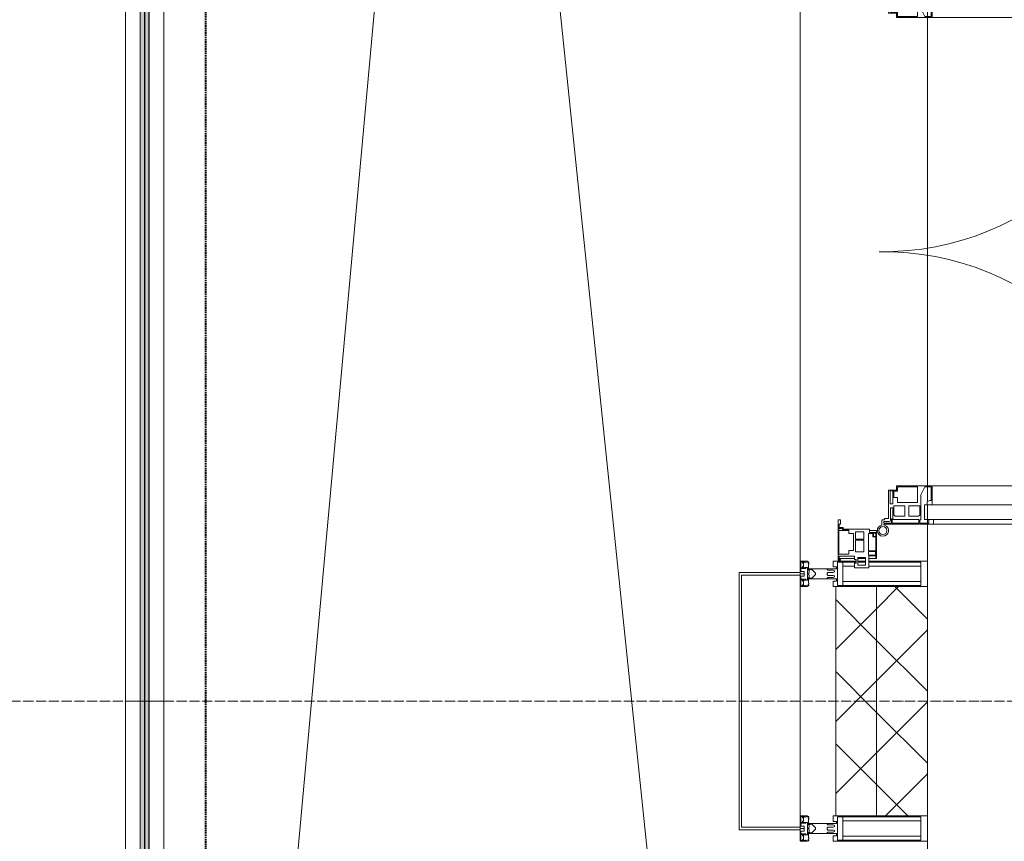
# Model space of a CAD drawing. Header units: millimetres. Extents: x 5617 to 101514, y 7718 to 215953.
# Tile 6 of 61: x 26915 to 28849, y 18525 to 20138. Entities that reach past the tile are written whole.
import ezdxf

# ---------------------------------------------------------------- set-up
doc = ezdxf.new("R2010")
doc.units = ezdxf.units.MM
for name, pattern in [('ADSK_Линия сетки', [25, 20, -2.5, 0, -2.5]), ('Штрих_3_1_5_', [4.5, 3, -1.5]), ('Штриховая_ш3 п1_5', [4.5, 3, -1.5])]:
    doc.linetypes.add(name, pattern=pattern)
doc.layers.add('_Разделитель помещений_', color=4, linetype='Штриховая_ш3 п1_5', lineweight=40, true_color=0x00ffff)
for name, color, linetype, lineweight in [('Балясины', 7, 'Continuous', 30), ('Двери', 7, 'Continuous', 18), ('Импосты витража', 7, 'Continuous', 18), ('Колонны', 7, 'Continuous', 18), ('Ограждение', 7, 'Continuous', 18), ('Оси', 7, 'Continuous', 9), ('Панели витража', 7, 'Continuous', 18), ('Перекрытия', 7, 'Continuous', 18), ('Поручни', 7, 'Continuous', 18), ('Стены разрез', 7, 'Continuous', 40), ('Стены штриховка', 7, 'Continuous', 40), ('Элементы узлов', 7, 'Continuous', 18)]:
    doc.layers.add(name, color=color, linetype=linetype, lineweight=lineweight)
pattern_1 = [(45, (0, 0), (-70.71068, 70.71068), []), (135, (0, 0), (-70.71068, -70.71068), [])]

# ---------------------------------------------------------------- blocks, each defined once
blk = doc.blocks.new('135_SLK_K4_AR_rvt-1-МКСС_К4_L20_68_100_')
at = {"layer": '_Разделитель помещений_', "color": 131, "linetype": 'Штрих_3_1_5_', "true_color": 0xaaffff}
blk.add_line((104932.5, 15682.5), (104932.5, 23882.5), dxfattribs=at)
blk = doc.blocks.new('A_SLK_PAN_Type1 - Прямой тип панели-6537316-МКСС_К4_L20_68_100_')
at = {"layer": 'Колонны', "lineweight": 5}
for p, q in [((-252.5, 120), (252.5, 120)), ((-252.5, 0), (-252.5, 120)), ((252.5, 120), (252.5, 0)), ((-247.5, 115), (-247.5, 0)), ((247.5, 115), (-247.5, 115)), ((247.5, 0), (247.5, 115)), ((-247.5, 0), (-252.5, 0)), ((252.5, 0), (247.5, 0))]:
    blk.add_line(p, q, dxfattribs=at)
blk = doc.blocks.new('Rectangular Mullion - R_StandardFrame_50Wx250H-5822554-МКСС_К4_L20_68_100_')
at = {"layer": 'Импосты витража', "color": 253, "lineweight": 5, "true_color": 0xaaaaaa}
for p, q in [((106100, 18525), (106100, 18547.5)), ((106350, 17310), (106350, 18550)), ((106350, 17310), (106155, 17310))]:
    blk.add_line(p, q, dxfattribs=at)
blk = doc.blocks.new('Rectangular Mullion - R_StandardFrame_50Wx250H-5814808-МКСС_К4_L20_68_100_')
at = {"layer": 'Импосты витража', "color": 253, "lineweight": 5, "true_color": 0xaaaaaa}
for p, q in [((106100, 21952.5), (106100, 22447.5)), ((106350, 22425), (106350, 22450)), ((106350, 21950), (106350, 21975))]:
    blk.add_line(p, q, dxfattribs=at)
blk = doc.blocks.new('Rectangular Mullion - 50Wx250H-V40-МКСС_К4_L20_68_100_')
at = {"layer": 'Элементы узлов', "color": 253, "lineweight": 5, "true_color": 0xaaaaaa}
for p, q in [((-25, 135.1), (-25, 250)), ((-25, 250), (0, 250)), ((-23, 237.3), (0, 237.3)), ((-23, 237.3), (-23, 135.1)), ((-14.9, 135.1), (-14.9, 237.3)), ((25, 250), (0, 250)), ((23, 237.3), (0, 237.3)), ((14.9, 84), (14.9, 237.3)), ((23, 237.3), (23, 73.6)), ((25, 65.2), (25, 250)), ((-25, 113.4), (-25, 128.4)), ((-23, 128.4), (-23, 113.4)), ((-25, 65.2), (-25, 110.1)), ((-23, 110.1), (-23, 73.6)), ((-14.9, 84), (-14.9, 106.6)), ((0, 84), (-23, 84)), ((0, 84), (23, 84)), ((-14, 65.2), (-25, 65.2)), ((-0.5, 73.6), (-23, 73.6)), ((-14, 71.3), (-14, 65.2)), ((-10, 71.3), (-14, 71.3)), ((-10, 53), (-10, 71.3)), ((-7, 65.2), (-5.9, 67.3)), ((-7, 65.2), (-7, 54.7)), ((-4.1, 67.3), (-5.9, 67.3)), ((-4.1, 67.3), (-2.9, 65.1)), ((-2.9, 65.1), (-2.9, 54.6)), ((0.5, 73.6), (23, 73.6)), ((4.1, 67.3), (2.9, 65.1)), ((2.9, 65.1), (2.9, 54.6)), ((4.1, 67.3), (5.9, 67.3)), ((7, 65.2), (5.9, 67.3)), ((7, 65.2), (7, 54.7)), ((10, 71.3), (14, 71.3)), ((10, 53), (10, 71.3)), ((14, 71.3), (14, 65.2)), ((14, 65.2), (25, 65.2)), ((-8.7, 53), (-10, 53)), ((-10, 53), (-10, 17)), ((-8.7, 53), (-7, 54.7)), ((-1.3, 53), (-2.9, 54.6)), ((0, 53), (-1.3, 53)), ((0, 53), (1.3, 53)), ((1.3, 53), (2.9, 54.6)), ((8.7, 53), (7, 54.7)), ((8.7, 53), (10, 53)), ((10, 53), (10, 17)), ((-8.5, 23), (-1.5, 30)), ((-8.5, 18.5), (-8.5, 23)), ((-1.5, 30), (0, 30)), ((1.5, 30), (0, 30)), ((8.5, 23), (1.5, 30)), ((8.5, 18.5), (8.5, 23)), ((-23.8, 14.6), (-25, 14.2)), ((-25, 0), (-25, 14.2)), ((-22.3, 17), (-23.8, 17)), ((-23.8, 17), (-23.8, 14.6)), ((-22.5, 10.6), (-23.8, 14.6)), ((-22.5, 10.6), (-23.7, 9.9)), ((-23.7, 1.3), (-23.7, 9.9)), ((-23.7, 1.3), (-11.8, 1.3)), ((-23.2, 10.2), (-22.5, 8)), ((-22.5, 8), (-22.5, 4.5)), ((-21.3, 4.5), (-22.5, 4.5)), ((-22.3, 17), (-22.3, 16)), ((-22.3, 16), (-21.3, 16)), ((-19, 17.6), (-21.3, 16)), ((-21.3, 4.5), (-21.3, 6.5)), ((-21.3, 6.5), (-14.2, 6.5)), ((-18.4, 16.6), (-19, 17.6)), ((-7.4, 16.6), (-18.4, 16.6)), ((-14.2, 6.5), (-14.2, 4.5)), ((-13.2, 4.5), (-14.2, 4.5)), ((-13.2, 4.5), (-12.2, 7.2)), ((-12.7, 7.6), (-11.3, 11.4)), ((-12.7, 7.6), (-11.8, 6.9)), ((-12.2, 9), (-12.2, 14.8)), ((-12.2, 14.8), (0, 14.8)), ((-11.8, 1.3), (-11.8, 6.9)), ((-10.5, 11.2), (-11.3, 11.4)), ((-10.5, 1.5), (-10.5, 11.2)), ((-4.8, 1.5), (-10.5, 1.5)), ((-10, 17), (-7.5, 17)), ((-7.5, 18.5), (-8.5, 18.5)), ((-7.5, 17), (-7.5, 18.5)), ((-7.4, 18), (-7.4, 16.6)), ((-2.6, 18), (-7.4, 18)), ((0, 8), (-4.8, 8)), ((-4.8, 1.5), (-4.8, 8)), ((-2.6, 18), (-2.6, 16.8)), ((-2.6, 16.8), (0, 16.8)), ((2.6, 16.8), (0, 16.8)), ((0, 14.8), (0, 16.8)), ((0, 14.8), (0, 16.8)), ((12.2, 14.8), (0, 14.8)), ((0, 0), (0, 8)), ((0, 8), (4.8, 8)), ((0, 0), (0, 8)), ((2.6, 18), (2.6, 16.8)), ((2.6, 18), (7.4, 18)), ((4.8, 1.5), (4.8, 8)), ((4.8, 1.5), (10.5, 1.5)), ((7.4, 18), (7.4, 16.6)), ((7.4, 16.6), (18.4, 16.6)), ((7.5, 18.5), (8.5, 18.5)), ((7.5, 17), (7.5, 18.5)), ((10, 17), (7.5, 17)), ((10.5, 11.2), (11.3, 11.4)), ((10.5, 1.5), (10.5, 11.2)), ((12.7, 7.6), (11.3, 11.4)), ((12.7, 7.6), (11.8, 6.9)), ((11.8, 1.3), (11.8, 6.9)), ((23.7, 1.3), (11.8, 1.3)), ((12.2, 9), (12.2, 14.8)), ((13.2, 4.5), (12.2, 7.2)), ((13.2, 4.5), (14.2, 4.5)), ((21.3, 6.5), (14.2, 6.5)), ((14.2, 6.5), (14.2, 4.5)), ((18.4, 16.6), (19, 17.6)), ((19, 17.6), (21.3, 16)), ((22.3, 16), (21.3, 16)), ((21.3, 4.5), (21.3, 6.5)), ((21.3, 4.5), (22.5, 4.5)), ((22.3, 17), (22.3, 16)), ((22.3, 17), (23.8, 17)), ((22.5, 10.6), (23.8, 14.6)), ((22.5, 10.6), (23.7, 9.9)), ((23.2, 10.2), (22.5, 8)), ((22.5, 8), (22.5, 4.5)), ((23.7, 1.3), (23.7, 9.9)), ((23.8, 17), (23.8, 14.6)), ((23.8, 14.6), (25, 14.2)), ((25, 0), (25, 14.2)), ((-25, 0), (0, 0)), ((25, 0), (0, 0))]:
    blk.add_line(p, q, dxfattribs=at)
for centre, start, end in [((-0.5, 73.1), 360, 90), ((0.5, 73.1), 90, 180)]:
    blk.add_arc(centre, 0.5, start, end, dxfattribs=at)
blk = doc.blocks.new('Rectangular Mullion - 50Wx250H-2623690-МКСС_К4_L20_68_100_')
at = {"layer": 'Элементы узлов', "color": 253, "lineweight": 5, "true_color": 0xaaaaaa}
for p, q in [((-25, 65.2), (-25, 250)), ((-25, 250), (0, 250)), ((-23, 237.3), (0, 237.3)), ((-23, 237.3), (-23, 73.6)), ((-14.9, 84), (-14.9, 237.3)), ((25, 250), (0, 250)), ((23, 237.3), (0, 237.3)), ((14.9, 84), (14.9, 237.3)), ((23, 237.3), (23, 73.6)), ((25, 65.2), (25, 250)), ((0, 84), (-23, 84)), ((0, 84), (23, 84)), ((-14, 65.2), (-25, 65.2)), ((-0.5, 73.6), (-23, 73.6)), ((-14, 71.3), (-14, 65.2)), ((-10, 71.3), (-14, 71.3)), ((-10, 53), (-10, 71.3)), ((-7, 65.2), (-5.9, 67.3)), ((-7, 65.2), (-7, 54.7)), ((-4.1, 67.3), (-5.9, 67.3)), ((-4.1, 67.3), (-2.9, 65.1)), ((-2.9, 65.1), (-2.9, 54.6)), ((0.5, 73.6), (23, 73.6)), ((4.1, 67.3), (2.9, 65.1)), ((2.9, 65.1), (2.9, 54.6)), ((4.1, 67.3), (5.9, 67.3)), ((7, 65.2), (5.9, 67.3)), ((7, 65.2), (7, 54.7)), ((10, 71.3), (14, 71.3)), ((10, 53), (10, 71.3)), ((14, 71.3), (14, 65.2)), ((14, 65.2), (25, 65.2)), ((-8.7, 53), (-10, 53)), ((-10, 53), (-10, 17)), ((-8.7, 53), (-7, 54.7)), ((-1.3, 53), (-2.9, 54.6)), ((0, 53), (-1.3, 53)), ((0, 53), (1.3, 53)), ((1.3, 53), (2.9, 54.6)), ((8.7, 53), (7, 54.7)), ((8.7, 53), (10, 53)), ((10, 53), (10, 17)), ((-8.5, 23), (-1.5, 30)), ((-8.5, 18.5), (-8.5, 23)), ((-1.5, 30), (0, 30)), ((1.5, 30), (0, 30)), ((8.5, 23), (1.5, 30)), ((8.5, 18.5), (8.5, 23)), ((-23.8, 14.6), (-25, 14.2)), ((-25, 0), (-25, 14.2)), ((-22.3, 17), (-23.8, 17)), ((-23.8, 17), (-23.8, 14.6)), ((-22.5, 10.6), (-23.8, 14.6)), ((-22.5, 10.6), (-23.7, 9.9)), ((-23.7, 1.3), (-23.7, 9.9)), ((-23.7, 1.3), (-11.8, 1.3)), ((-23.2, 10.2), (-22.5, 8)), ((-22.5, 8), (-22.5, 4.5)), ((-21.3, 4.5), (-22.5, 4.5)), ((-22.3, 17), (-22.3, 16)), ((-22.3, 16), (-21.3, 16)), ((-19, 17.6), (-21.3, 16)), ((-21.3, 4.5), (-21.3, 6.5)), ((-21.3, 6.5), (-14.2, 6.5)), ((-18.4, 16.6), (-19, 17.6)), ((-7.4, 16.6), (-18.4, 16.6)), ((-14.2, 6.5), (-14.2, 4.5)), ((-13.2, 4.5), (-14.2, 4.5)), ((-13.2, 4.5), (-12.2, 7.2)), ((-12.7, 7.6), (-11.3, 11.4)), ((-12.7, 7.6), (-11.8, 6.9)), ((-12.2, 9), (-12.2, 14.8)), ((-12.2, 14.8), (0, 14.8)), ((-11.8, 1.3), (-11.8, 6.9)), ((-10.5, 11.2), (-11.3, 11.4)), ((-10.5, 1.5), (-10.5, 11.2)), ((-4.8, 1.5), (-10.5, 1.5)), ((-10, 17), (-7.5, 17)), ((-7.5, 18.5), (-8.5, 18.5)), ((-7.5, 17), (-7.5, 18.5)), ((-7.4, 18), (-7.4, 16.6)), ((-2.6, 18), (-7.4, 18)), ((0, 8), (-4.8, 8)), ((-4.8, 1.5), (-4.8, 8)), ((-2.6, 18), (-2.6, 16.8)), ((-2.6, 16.8), (0, 16.8)), ((2.6, 16.8), (0, 16.8)), ((0, 14.8), (0, 16.8)), ((0, 14.8), (0, 16.8)), ((12.2, 14.8), (0, 14.8)), ((0, 0), (0, 8)), ((0, 8), (4.8, 8)), ((0, 0), (0, 8)), ((2.6, 18), (2.6, 16.8)), ((2.6, 18), (7.4, 18)), ((4.8, 1.5), (4.8, 8)), ((4.8, 1.5), (10.5, 1.5)), ((7.4, 18), (7.4, 16.6)), ((7.4, 16.6), (18.4, 16.6)), ((7.5, 18.5), (8.5, 18.5)), ((7.5, 17), (7.5, 18.5)), ((10, 17), (7.5, 17)), ((10.5, 11.2), (11.3, 11.4)), ((10.5, 1.5), (10.5, 11.2)), ((12.7, 7.6), (11.3, 11.4)), ((12.7, 7.6), (11.8, 6.9)), ((11.8, 1.3), (11.8, 6.9)), ((23.7, 1.3), (11.8, 1.3)), ((12.2, 9), (12.2, 14.8)), ((13.2, 4.5), (12.2, 7.2)), ((13.2, 4.5), (14.2, 4.5)), ((21.3, 6.5), (14.2, 6.5)), ((14.2, 6.5), (14.2, 4.5)), ((18.4, 16.6), (19, 17.6)), ((19, 17.6), (21.3, 16)), ((22.3, 16), (21.3, 16)), ((21.3, 4.5), (21.3, 6.5)), ((21.3, 4.5), (22.5, 4.5)), ((22.3, 17), (22.3, 16)), ((22.3, 17), (23.8, 17)), ((22.5, 10.6), (23.8, 14.6)), ((22.5, 10.6), (23.7, 9.9)), ((23.2, 10.2), (22.5, 8)), ((22.5, 8), (22.5, 4.5)), ((23.7, 1.3), (23.7, 9.9)), ((23.8, 17), (23.8, 14.6)), ((23.8, 14.6), (25, 14.2)), ((25, 0), (25, 14.2)), ((-25, 0), (0, 0)), ((25, 0), (0, 0))]:
    blk.add_line(p, q, dxfattribs=at)
for centre, start, end in [((-0.5, 73.1), 360, 90), ((0.5, 73.1), 90, 180)]:
    blk.add_arc(centre, 0.5, start, end, dxfattribs=at)
blk = doc.blocks.new('A_PAN_ALU_Door_Double - EXT_1_Double_EQ п-6_1-7495971-МКСС_К4_L20_68_100_')
at = {"layer": 'Двери', "color": 253, "lineweight": 5, "true_color": 0xaaaaaa}
for p, q in [((-535, 610.6), (-535, 710.1)), ((-535, 710.1), (-529.9, 710.1)), ((-535, 610.6), (-535, 710.1)), ((-535, 710.1), (-529.9, 710.1)), ((-532.9, 701.5), (-532.9, 693.6)), ((-531, 701.5), (-532.9, 701.5)), ((-532.9, 701.5), (-532.9, 693.6)), ((-531, 701.5), (-532.9, 701.5)), ((-531, 700.2), (-531, 701.5)), ((-531, 700.2), (-531, 701.5)), ((-529.9, 700.2), (-531, 700.2)), ((-529.9, 700.2), (-531, 700.2)), ((-529.9, 710.1), (-529.9, 700.2)), ((-529.9, 710.1), (-529.9, 700.2)), ((535, 710.1), (529.9, 710.1)), ((529.9, 710.1), (529.9, 700.2)), ((535, 710.1), (529.9, 710.1)), ((529.9, 710.1), (529.9, 700.2)), ((529.9, 700.2), (531, 700.2)), ((529.9, 700.2), (531, 700.2)), ((531, 700.2), (531, 701.5)), ((531, 701.5), (532.9, 701.5)), ((531, 700.2), (531, 701.5)), ((531, 701.5), (532.9, 701.5)), ((532.9, 701.5), (532.9, 693.6)), ((532.9, 701.5), (532.9, 693.6)), ((535, 610.6), (535, 710.1)), ((535, 610.6), (535, 710.1)), ((-532.9, 693.6), (-524.2, 693.6)), ((-532.9, 693.6), (-524.2, 693.6)), ((-532.9, 691.9), (-532.9, 639.4)), ((-525.9, 691.9), (-532.9, 691.9)), ((-532.9, 691.9), (-532.9, 639.4)), ((-525.9, 691.9), (-532.9, 691.9)), ((-525.9, 639.4), (-525.9, 691.9)), ((-525.9, 639.4), (-525.9, 691.9)), ((-524.2, 693.6), (-524.2, 690.6)), ((-524.2, 693.6), (-524.2, 690.6)), ((-524.2, 690.6), (-494.8, 690.6)), ((-524.2, 690.6), (-494.8, 690.6)), ((-517.3, 688.8), (-518.9, 686.1)), ((-517.3, 688.8), (-518.9, 686.1)), ((-518.9, 686.1), (-518.9, 667.1)), ((-518.9, 686.1), (-518.9, 667.1)), ((-499, 688.8), (-517.3, 688.8)), ((-499, 688.8), (-517.3, 688.8)), ((-499, 667.1), (-499, 688.8)), ((-499, 667.1), (-499, 688.8)), ((-494.8, 696.1), (-469.8, 696.1)), ((-494.8, 690.6), (-494.8, 696.1)), ((-494.8, 696.1), (-469.8, 696.1)), ((-494.8, 690.6), (-494.8, 696.1)), ((-482.5, 681.7), (-492.6, 681.7)), ((-482.5, 681.7), (-492.6, 681.7)), ((-492.6, 681.7), (-492.6, 642.2)), ((-492.6, 681.7), (-492.6, 642.2)), ((-482.4, 688.4), (-482.5, 681.7)), ((-482.4, 688.4), (-482.5, 681.7)), ((-470, 688.4), (-482.4, 688.4)), ((-470, 688.4), (-482.4, 688.4)), ((-470, 681.8), (-470, 688.4)), ((-470, 681.8), (-470, 688.4)), ((-461.9, 681.8), (-470, 681.8)), ((-461.9, 681.8), (-470, 681.8)), ((-469.8, 696.1), (-469.8, 693.1)), ((-469.8, 696.1), (-469.8, 693.1)), ((-469.8, 693.1), (-468.4, 693.1)), ((-469.8, 693.1), (-468.4, 693.1)), ((-468.4, 693.1), (-468.4, 683.5)), ((-468.4, 693.1), (-468.4, 683.5)), ((-468.4, 683.5), (-459.5, 683.5)), ((-468.4, 683.5), (-459.5, 683.5)), ((-461.9, 642.2), (-461.9, 681.8)), ((-461.9, 642.2), (-461.9, 681.8)), ((-459.5, 683.5), (-459.5, 613.6)), ((-459.5, 683.5), (-459.5, 613.6)), ((468.4, 683.5), (459.5, 683.5)), ((459.5, 683.5), (459.5, 613.6)), ((468.4, 683.5), (459.5, 683.5)), ((459.5, 683.5), (459.5, 613.6)), ((461.8, 642.2), (461.8, 681.8)), ((461.8, 681.8), (470, 681.8)), ((461.8, 642.2), (461.8, 681.8)), ((461.8, 681.8), (470, 681.8)), ((469.8, 693.1), (468.4, 693.1)), ((468.4, 693.1), (468.4, 683.5)), ((469.8, 693.1), (468.4, 693.1)), ((468.4, 693.1), (468.4, 683.5)), ((494.8, 696.1), (469.8, 696.1)), ((469.8, 696.1), (469.8, 693.1)), ((494.8, 696.1), (469.8, 696.1)), ((469.8, 696.1), (469.8, 693.1)), ((470, 681.8), (470, 688.4)), ((470, 688.4), (482.4, 688.4)), ((470, 681.8), (470, 688.4)), ((470, 688.4), (482.4, 688.4)), ((482.4, 688.4), (482.5, 681.7)), ((482.4, 688.4), (482.5, 681.7)), ((482.5, 681.7), (492.6, 681.7)), ((482.5, 681.7), (492.6, 681.7)), ((492.6, 681.7), (492.6, 642.2)), ((492.6, 681.7), (492.6, 642.2)), ((494.8, 690.6), (494.8, 696.1)), ((494.8, 690.6), (494.8, 696.1)), ((524.2, 690.6), (494.8, 690.6)), ((524.2, 690.6), (494.8, 690.6)), ((499, 667.1), (499, 688.8)), ((499, 688.8), (517.3, 688.8)), ((499, 667.1), (499, 688.8)), ((499, 688.8), (517.3, 688.8)), ((517.3, 688.8), (518.9, 686.1)), ((517.3, 688.8), (518.9, 686.1)), ((518.9, 686.1), (518.9, 667.1)), ((518.9, 686.1), (518.9, 667.1)), ((532.9, 693.6), (524.2, 693.6)), ((524.2, 693.6), (524.2, 690.6)), ((532.9, 693.6), (524.2, 693.6)), ((524.2, 693.6), (524.2, 690.6)), ((525.9, 639.4), (525.9, 691.9)), ((525.9, 691.9), (532.9, 691.9)), ((525.9, 639.4), (525.9, 691.9)), ((525.9, 691.9), (532.9, 691.9)), ((532.9, 691.9), (532.9, 639.4)), ((532.9, 691.9), (532.9, 639.4)), ((-518.9, 667.1), (-499, 667.1)), ((-518.9, 667.1), (-499, 667.1)), ((-518.9, 659.2), (-518.9, 640.2)), ((-499, 659.2), (-518.9, 659.2)), ((-518.9, 659.2), (-518.9, 640.2)), ((-499, 659.2), (-518.9, 659.2)), ((-499, 637.5), (-499, 659.2)), ((-499, 637.5), (-499, 659.2)), ((518.9, 667.1), (499, 667.1)), ((518.9, 667.1), (499, 667.1)), ((499, 659.2), (518.9, 659.2)), ((499, 637.5), (499, 659.2)), ((499, 659.2), (518.9, 659.2)), ((499, 637.5), (499, 659.2)), ((518.9, 659.2), (518.9, 640.2)), ((518.9, 659.2), (518.9, 640.2)), ((-532.9, 639.4), (-525.9, 639.4)), ((-532.9, 639.4), (-525.9, 639.4)), ((-518.9, 640.2), (-517.3, 637.5)), ((-518.9, 640.2), (-517.3, 637.5)), ((-492.6, 642.2), (-461.9, 642.2)), ((-492.6, 642.2), (-461.9, 642.2)), ((492.6, 642.2), (461.8, 642.2)), ((492.6, 642.2), (461.8, 642.2)), ((518.9, 640.2), (517.3, 637.5)), ((518.9, 640.2), (517.3, 637.5)), ((532.9, 639.4), (525.9, 639.4)), ((532.9, 639.4), (525.9, 639.4)), ((-535, 244.2), (-535, 628.6)), ((-532.9, 637.7), (-532.9, 619.7)), ((-526.6, 637.7), (-532.9, 637.7)), ((-532.9, 637.7), (-532.9, 619.7)), ((-526.6, 637.7), (-532.9, 637.7)), ((-532.9, 619.7), (-525.9, 619.7)), ((-532.9, 619.7), (-525.9, 619.7)), ((-526.6, 635.7), (-526.6, 637.7)), ((-526.6, 635.7), (-526.6, 637.7)), ((-477.6, 635.7), (-526.6, 635.7)), ((-477.6, 635.7), (-526.6, 635.7)), ((-525.9, 628.6), (-497.2, 628.6)), ((-525.9, 244.2), (-525.9, 628.6)), ((-525.9, 619.7), (-525.9, 610.6)), ((-525.9, 619.7), (-525.9, 610.6)), ((-517.3, 637.5), (-499, 637.5)), ((-517.3, 637.5), (-499, 637.5)), ((-497.2, 628.6), (-497.2, 244.2)), ((-497.2, 623.2), (-490.6, 623.2)), ((-497.2, 613.6), (-497.2, 623.2)), ((-497.2, 623.2), (-490.6, 623.2)), ((-497.2, 613.6), (-497.2, 623.2)), ((-490.6, 623.2), (-488.3, 617.1)), ((-490.6, 623.2), (-488.3, 617.1)), ((-461.8, 628.1), (-477.6, 635.7)), ((-461.8, 628.1), (-477.6, 635.7)), ((-461.8, 615.1), (-461.8, 628.1)), ((-461.8, 615.1), (-461.8, 628.1)), ((461.8, 628.1), (477.6, 635.7)), ((461.8, 628.1), (477.6, 635.7)), ((461.8, 615.1), (461.8, 628.1)), ((461.8, 615.1), (461.8, 628.1)), ((477.6, 635.7), (526.6, 635.7)), ((477.6, 635.7), (526.6, 635.7)), ((490.6, 623.2), (488.3, 617.1)), ((490.6, 623.2), (488.3, 617.1)), ((497.2, 623.2), (490.6, 623.2)), ((497.2, 623.2), (490.6, 623.2)), ((497.2, 628.6), (497.2, 244.2)), ((525.9, 628.6), (497.2, 628.6)), ((497.2, 613.6), (497.2, 623.2)), ((497.2, 613.6), (497.2, 623.2)), ((517.3, 637.5), (499, 637.5)), ((517.3, 637.5), (499, 637.5)), ((525.9, 244.2), (525.9, 628.6)), ((532.9, 619.7), (525.9, 619.7)), ((525.9, 619.7), (525.9, 610.6)), ((532.9, 619.7), (525.9, 619.7)), ((525.9, 619.7), (525.9, 610.6)), ((526.6, 635.7), (526.6, 637.7)), ((526.6, 637.7), (532.9, 637.7)), ((526.6, 635.7), (526.6, 637.7)), ((526.6, 637.7), (532.9, 637.7)), ((532.9, 637.7), (532.9, 619.7)), ((532.9, 637.7), (532.9, 619.7)), ((535, 244.2), (535, 628.6)), ((-525.9, 610.6), (-535, 610.6)), ((-525.9, 610.6), (-535, 610.6)), ((-459.5, 613.6), (-497.2, 613.6)), ((-459.5, 613.6), (-497.2, 613.6)), ((-488.3, 617.1), (-488.3, 615.1)), ((-488.3, 617.1), (-488.3, 615.1)), ((-488.3, 615.1), (-461.8, 615.1)), ((-488.3, 615.1), (-461.8, 615.1)), ((-459.5, 613.6), (-459.5, 259.2)), ((459.5, 613.6), (497.2, 613.6)), ((459.5, 613.6), (497.2, 613.6)), ((459.5, 613.6), (459.5, 259.2)), ((488.3, 615.1), (461.8, 615.1)), ((488.3, 615.1), (461.8, 615.1)), ((488.3, 617.1), (488.3, 615.1)), ((488.3, 617.1), (488.3, 615.1)), ((525.9, 610.6), (535, 610.6)), ((525.9, 610.6), (535, 610.6)), ((-535, 262.2), (-525.9, 262.2)), ((-535, 164.2), (-535, 262.2)), ((-532.9, 253.1), (-532.9, 235.1)), ((-525.9, 253.1), (-532.9, 253.1)), ((-525.9, 262.2), (-525.9, 253.1)), ((-497.2, 259.2), (-459.5, 259.2)), ((-497.2, 249.6), (-497.2, 259.2)), ((-488.3, 255.7), (-490.6, 249.6)), ((-488.3, 257.7), (-488.3, 255.7)), ((-461.8, 257.7), (-488.3, 257.7)), ((-461.8, 244.7), (-461.8, 257.7)), ((-459.5, 259.2), (-459.5, 189.3)), ((497.2, 259.2), (459.5, 259.2)), ((459.5, 259.2), (459.5, 189.3)), ((461.8, 244.7), (461.8, 257.7)), ((461.8, 257.7), (488.3, 257.7)), ((488.3, 257.7), (488.3, 255.7)), ((488.3, 255.7), (490.6, 249.6)), ((497.2, 249.6), (497.2, 259.2)), ((535, 262.2), (525.9, 262.2)), ((525.9, 262.2), (525.9, 253.1)), ((525.9, 253.1), (532.9, 253.1)), ((532.9, 253.1), (532.9, 235.1)), ((535, 164.2), (535, 262.2)), ((-532.9, 235.1), (-526.6, 235.1)), ((-532.9, 233.4), (-532.9, 180.9)), ((-525.9, 233.4), (-532.9, 233.4)), ((-526.6, 237), (-477.6, 237)), ((-526.6, 235.1), (-526.6, 237)), ((-525.9, 244.2), (-497.2, 244.2)), ((-525.9, 180.9), (-525.9, 233.4)), ((-517.3, 235.3), (-518.9, 232.6)), ((-518.9, 232.6), (-518.9, 213.6)), ((-499, 235.3), (-517.3, 235.3)), ((-499, 213.6), (-499, 235.3)), ((-490.6, 249.6), (-497.2, 249.6)), ((-477.6, 237), (-461.8, 244.7)), ((477.6, 237), (461.8, 244.7)), ((526.6, 237), (477.6, 237)), ((490.6, 249.6), (497.2, 249.6)), ((525.9, 244.2), (497.2, 244.2)), ((499, 213.6), (499, 235.3)), ((499, 235.3), (517.3, 235.3)), ((517.3, 235.3), (518.9, 232.6)), ((518.9, 232.6), (518.9, 213.6)), ((525.9, 233.4), (532.9, 233.4)), ((525.9, 180.9), (525.9, 233.4)), ((526.6, 235.1), (526.6, 237)), ((532.9, 235.1), (526.6, 235.1)), ((532.9, 233.4), (532.9, 180.9)), ((-518.9, 213.6), (-499, 213.6)), ((-492.6, 230.6), (-492.6, 191)), ((-461.9, 230.6), (-492.6, 230.6)), ((-461.9, 191), (-461.9, 230.6)), ((461.8, 191), (461.8, 230.6)), ((461.8, 230.6), (492.6, 230.6)), ((492.6, 230.6), (492.6, 191)), ((518.9, 213.6), (499, 213.6)), ((-518.9, 205.7), (-518.9, 186.7)), ((-499, 205.7), (-518.9, 205.7)), ((-499, 184), (-499, 205.7)), ((499, 205.7), (518.9, 205.7)), ((499, 184), (499, 205.7)), ((518.9, 205.7), (518.9, 186.7)), ((-532.9, 180.9), (-525.9, 180.9)), ((-532.9, 179.2), (-532.9, 164.2)), ((-524.2, 179.2), (-532.9, 179.2)), ((-529.9, 164.2), (-529.9, 174.5)), ((-526.8, 177.5), (-502.6, 177.5)), ((-524.2, 182.2), (-524.2, 179.2)), ((-502.6, 182.2), (-524.2, 182.2)), ((-518.9, 186.7), (-517.3, 184)), ((-517.3, 184), (-499, 184)), ((-502.6, 177.5), (-502.6, 182.2)), ((-494.8, 182.2), (-494.8, 176.7)), ((-469.8, 182.2), (-494.8, 182.2)), ((-494.8, 176.7), (-469.8, 176.7)), ((-492.6, 191), (-482.5, 191)), ((-482.5, 191), (-482.4, 184.4)), ((-482.4, 184.4), (-470, 184.4)), ((-470, 191), (-461.9, 191)), ((-470, 184.4), (-470, 191)), ((-469.8, 176.7), (-469.8, 182.2)), ((-468.4, 189.3), (-468.4, 173.3)), ((-459.5, 189.3), (-468.4, 189.3)), ((459.5, 189.3), (468.4, 189.3)), ((470, 191), (461.8, 191)), ((468.4, 189.3), (468.4, 173.3)), ((469.8, 182.2), (494.8, 182.2)), ((469.8, 176.7), (469.8, 182.2)), ((494.8, 176.7), (469.8, 176.7)), ((470, 184.4), (470, 191)), ((482.4, 184.4), (470, 184.4)), ((482.5, 191), (482.4, 184.4)), ((492.6, 191), (482.5, 191)), ((494.8, 182.2), (494.8, 176.7)), ((517.3, 184), (499, 184)), ((502.6, 177.5), (502.6, 182.2)), ((502.6, 182.2), (524.2, 182.2)), ((526.8, 177.5), (502.6, 177.5)), ((518.9, 186.7), (517.3, 184)), ((524.2, 182.2), (524.2, 179.2)), ((524.2, 179.2), (532.9, 179.2)), ((532.9, 180.9), (525.9, 180.9)), ((529.9, 164.2), (529.9, 174.5)), ((532.9, 179.2), (532.9, 164.2)), ((-526.4, 160.7), (-536.6, 160.7)), ((-532.9, 164.2), (-529.9, 164.2)), ((-526.4, 165.6), (-526.4, 160.7)), ((-523.7, 165.6), (-526.4, 165.6)), ((-523.7, 173.3), (-523.7, 165.6)), ((-468.4, 173.3), (-523.7, 173.3)), ((468.4, 173.3), (523.7, 173.3)), ((523.7, 173.3), (523.7, 165.6)), ((523.7, 165.6), (526.4, 165.6)), ((526.4, 165.6), (526.4, 160.7)), ((526.4, 160.7), (536.6, 160.7)), ((532.9, 164.2), (529.9, 164.2))]:
    blk.add_line(p, q, dxfattribs=at)
at = {"layer": 'Двери', "lineweight": 5}
for p, q in [((-534.9, 677.3), (-546.4, 677.3)), ((534.9, 677.3), (546.4, 677.3)), ((-548.9, 672.9), (-577.7, 671.9)), ((-548.9, 674.8), (-548.9, 647.2)), ((548.9, 674.8), (548.9, 647.2)), ((548.9, 672.9), (577.7, 671.9)), ((-575.8, 650), (-548.9, 649)), ((-546.4, 644.8), (-534.9, 644.8)), ((546.4, 644.8), (534.9, 644.8)), ((575.8, 650), (548.9, 649)), ((-611.4, 636.9), (-611.4, 562.8)), ((-591.4, 562.8), (-591.4, 635)), ((591.4, 562.8), (591.4, 635)), ((611.4, 636.9), (611.4, 562.8)), ((-556.4, 547.8), (-576.4, 547.8)), ((-556.4, 527.8), (-556.4, 547.8)), ((556.4, 527.8), (556.4, 547.8)), ((556.4, 547.8), (576.3, 547.8)), ((-576.4, 527.8), (-556.4, 527.8)), ((576.3, 527.8), (556.4, 527.8))]:
    blk.add_line(p, q, dxfattribs=at)
at = {"layer": 'Двери', "color": 254, "lineweight": 5, "true_color": 0xd4d4d4}
for centre, start, end in [((-547.5, 162.6), 359.2653, 89.0204), ((547.5, 162.6), 90.9796, 180.7347)]:
    blk.add_arc(centre, 547.5, start, end, dxfattribs=at)
at = {"layer": 'Двери', "lineweight": 5}
for centre, radius, start, end in [((-546.4, 674.8), 2.5, 90, 180), ((546.4, 674.8), 2.5, 360, 90), ((-576.4, 636.9), 35, 92.1945, 180), ((576.3, 636.9), 35, 360, 87.8055), ((-576.4, 635), 15, 87.8056, 180), ((-546.4, 647.2), 2.5, 180, 270), ((546.4, 647.2), 2.5, 270, 360), ((576.3, 635), 15, 0, 92.1944), ((-576.4, 562.8), 35, 180, 270), ((-576.4, 562.8), 15, 180, 270), ((576.3, 562.8), 35, 270, 360), ((576.3, 562.8), 15, 270, 360)]:
    blk.add_arc(centre, radius, start, end, dxfattribs=at)
at = {"layer": 'Двери', "color": 253, "lineweight": 5, "true_color": 0xaaaaaa}
for centre, radius, start, end in [((-526.8, 174.5), 3, 90, 180), ((526.8, 174.5), 3, 360, 90), ((-547.5, 162.7), 11, 16.047, 350.0284), ((-547.5, 162.6), 8, 90, 270), ((-547.5, 162.6), 8, 270, 90), ((-535, 166.3), 2.03, 196.0721, 270), ((535, 166.3), 2.03, 270, 343.9279), ((547.5, 162.7), 11, 189.9716, 163.953), ((547.5, 162.6), 8, 90, 270), ((547.5, 162.6), 8, 270, 90)]:
    blk.add_arc(centre, radius, start, end, dxfattribs=at)
at = {"layer": 'Панели витража', "color": 253, "lineweight": 5, "true_color": 0xaaaaaa}
for p, q in [((-551.5, 150), (-602.5, 150)), ((-602.5, 150), (-602.5, 148.5)), ((-602.5, 148.5), (-597.1, 148.5)), ((-602.5, 148.5), (-602.5, 135.1)), ((-597.1, 148.5), (-597.1, 135.1)), ((-595.5, 134.5), (-595.5, 148.2)), ((-595.5, 148.2), (-588.5, 148.2)), ((-588.5, 148.2), (-588.5, 134.5)), ((-587.1, 134.2), (-587.1, 148.4)), ((-587.1, 148.4), (-560.1, 148.4)), ((-560.1, 148.4), (-560.1, 142.8)), ((-560.1, 142.8), (-553.1, 142.8)), ((-558.8, 148.7), (-552.8, 148.7)), ((-558.8, 144.4), (-558.8, 148.7)), ((-552.8, 144.4), (-558.8, 144.4)), ((-553.1, 142.8), (-553.1, 134.2)), ((-552.8, 148.7), (-552.8, 144.4)), ((-551.5, 136.5), (-551.5, 150)), ((-547.5, 150), (-551.5, 150)), ((-544.5, 136.5), (-551.5, 136.5)), ((-547.5, 136.5), (-547.5, 150)), ((-544.5, 84.8), (-544.5, 136.5)), ((551.5, 136.5), (544.5, 136.5)), ((544.5, 136.5), (544.5, 84.8)), ((547.5, 150), (547.5, 136.5)), ((551.5, 150), (547.5, 150)), ((602.5, 150), (551.5, 150)), ((551.5, 150), (551.5, 136.5)), ((552.8, 144.4), (552.8, 148.7)), ((552.8, 148.7), (558.8, 148.7)), ((558.8, 144.4), (552.8, 144.4)), ((553.1, 134.2), (553.1, 142.8)), ((553.1, 142.8), (560.1, 142.8)), ((558.8, 148.7), (558.8, 144.4)), ((560.1, 142.8), (560.1, 148.4)), ((560.1, 148.4), (587.1, 148.4)), ((587.1, 148.4), (587.1, 134.2)), ((588.5, 148.2), (595.5, 148.2)), ((588.5, 134.5), (588.5, 148.2)), ((595.5, 148.2), (595.5, 134.5)), ((597.1, 135.1), (597.1, 148.5)), ((597.1, 148.5), (602.5, 148.5)), ((602.5, 148.5), (602.5, 150)), ((602.5, 135.1), (602.5, 148.5)), ((-597.1, 135.1), (-620.5, 135.1)), ((-620.5, 135.1), (-620.5, 106.6)), ((-615.4, 113.4), (-615.4, 128.4)), ((-615.4, 128.4), (-600.4, 128.4)), ((-602.5, 128.4), (-602.5, 113.4)), ((-600.4, 128.4), (-600.4, 113.4)), ((-588.5, 134.5), (-595.5, 134.5)), ((-589.1, 108.8), (-589.1, 125)), ((-589.1, 125), (-566.4, 125)), ((-553.1, 134.2), (-587.1, 134.2)), ((-566.4, 125), (-566.4, 108.8)), ((-564.2, 108.8), (-564.2, 125)), ((-564.2, 125), (-549.9, 125)), ((-549.9, 125), (-549.9, 108.8)), ((549.9, 125), (564.2, 125)), ((549.9, 108.8), (549.9, 125)), ((587.1, 134.2), (553.1, 134.2)), ((564.2, 125), (564.2, 108.8)), ((566.4, 125), (589.1, 125)), ((566.4, 108.8), (566.4, 125)), ((595.5, 134.5), (588.5, 134.5)), ((589.1, 125), (589.1, 108.8)), ((620.5, 135.1), (597.1, 135.1)), ((600.4, 128.4), (615.4, 128.4)), ((600.4, 113.4), (600.4, 128.4)), ((602.5, 113.4), (602.5, 128.4)), ((615.4, 128.4), (615.4, 113.4)), ((620.5, 106.6), (620.5, 135.1)), ((-620.5, 106.6), (-611.5, 106.6)), ((-600.4, 113.4), (-615.4, 113.4)), ((-611.5, 106.6), (-611.5, 110.1)), ((-611.5, 110.1), (-604.5, 110.1)), ((-604.5, 110.1), (-604.5, 106.6)), ((-604.5, 106.6), (-597.5, 106.6)), ((-602.5, 106.6), (-602.5, 76.7)), ((-597.5, 106.6), (-597.5, 76.7)), ((-566.4, 108.8), (-589.1, 108.8)), ((-586.5, 95.5), (-586.5, 105)), ((-586.5, 105), (-553.3, 105)), ((-549.9, 108.8), (-564.2, 108.8)), ((-553.3, 105), (-553.3, 95.5)), ((564.2, 108.8), (549.9, 108.8)), ((553.3, 95.5), (553.3, 105)), ((553.3, 105), (586.5, 105)), ((589.1, 108.8), (566.4, 108.8)), ((586.5, 105), (586.5, 95.5)), ((597.5, 76.7), (597.5, 106.6)), ((597.5, 106.6), (604.5, 106.6)), ((615.4, 113.4), (600.4, 113.4)), ((602.5, 76.7), (602.5, 106.6)), ((604.5, 106.6), (604.5, 110.1)), ((604.5, 110.1), (611.5, 110.1)), ((611.5, 110.1), (611.5, 106.6)), ((611.5, 106.6), (620.5, 106.6)), ((-604, 79.5), (-605.5, 79.5)), ((-605.5, 79.5), (-605.5, 74.5)), ((-604, 76.7), (-604, 79.5)), ((-593.7, 76.3), (-593.7, 95.5)), ((-593.7, 95.5), (-586.5, 95.5)), ((-553.3, 95.5), (-547, 95.5)), ((-547.5, 76.2), (-547.5, 95.5)), ((-547, 95.5), (-547, 89)), ((-547, 89), (-546.2, 88.2)), ((-546.2, 88.2), (-546.2, 83.1)), ((-546.2, 83.1), (-543.2, 83.1)), ((-541.5, 84.8), (-544.5, 84.8)), ((-543.2, 83.1), (-543.2, 76.3)), ((-541.5, 76.5), (-541.5, 84.8)), ((-526.5, 79.5), (-535.1, 79.5)), ((-535.1, 79.5), (-535.1, 76.5)), ((-526.5, 74.5), (-526.5, 79.5)), ((535.1, 79.5), (526.5, 79.5)), ((526.5, 79.5), (526.5, 74.5)), ((535.1, 76.5), (535.1, 79.5)), ((544.5, 84.8), (541.5, 84.8)), ((541.5, 84.8), (541.5, 76.5)), ((543.2, 76.3), (543.2, 83.1)), ((543.2, 83.1), (546.2, 83.1)), ((546.2, 88.2), (547, 89)), ((546.2, 83.1), (546.2, 88.2)), ((547, 89), (547, 95.5)), ((547, 95.5), (553.3, 95.5)), ((547.5, 95.5), (547.5, 76.2)), ((586.5, 95.5), (593.7, 95.5)), ((593.7, 95.5), (593.7, 76.3)), ((605.5, 79.5), (604, 79.5)), ((604, 79.5), (604, 76.7)), ((605.5, 74.5), (605.5, 79.5)), ((-605.5, 74.5), (-526.5, 74.5)), ((-597.5, 76.7), (-604, 76.7)), ((-543.2, 76.3), (-593.7, 76.3)), ((-535.1, 76.5), (-541.5, 76.5)), ((526.5, 74.5), (605.5, 74.5)), ((541.5, 76.5), (535.1, 76.5)), ((593.7, 76.3), (543.2, 76.3)), ((604, 76.7), (597.5, 76.7))]:
    blk.add_line(p, q, dxfattribs=at)
blk = doc.blocks.new('Ограждение - 18Lx18W-7431883-МКСС_К4_L20_68_100_')
at = {"layer": 'Балясины', "color": 253, "lineweight": 5, "true_color": 0xaaaaaa}
for p, q in [((9, 9), (-9, 9)), ((-9, 9), (-9, -9)), ((9, -9), (9, 9)), ((-9, -9), (9, -9))]:
    blk.add_line(p, q, dxfattribs=at)
blk = doc.blocks.new('Ограждение - Ограждение-6062405-МКСС_К4_L20_68_100_')
at = {"layer": 'Ограждение', "lineweight": 5}
h = blk.add_hatch(color=256, dxfattribs=at)
h.paths.add_polyline_path([(22054, 200), (22062, 200), (22062, 1791), (22054, 1791), (22054, 380.8)])
h.paths.add_polyline_path([(22054, 1809), (22062, 1809), (22062, 3400), (22054, 3400), (22054, 2772.7)])
h = blk.add_hatch(color=256, dxfattribs=at)
h.paths.add_polyline_path([(22063, 200), (22071, 200), (22071, 1791), (22063, 1791), (22063, 380.8)])
h.paths.add_polyline_path([(22063, 1809), (22071, 1809), (22071, 3400), (22063, 3400), (22063, 2772.7)])
at = {"layer": 'Поручни', "color": 253, "lineweight": 5, "true_color": 0xaaaaaa}
for p, q in [((22025, 200), (22025, 3400)), ((22025, 3400), (22053.5, 3400)), ((22053.5, 1809), (22053.5, 3400)), ((22062, 3400), (22054, 3400)), ((22054, 3400), (22054, 1809)), ((22062, 1809), (22062, 3400)), ((22062, 3400), (22063, 3400)), ((22071, 3400), (22063, 3400)), ((22063, 3400), (22063, 1809)), ((22071, 1809), (22071, 3400)), ((22071.5, 1809), (22071.5, 3400)), ((22071.5, 3400), (22100, 3400)), ((22100, 3400), (22100, 200)), ((22053.5, 200), (22053.5, 1791)), ((22054, 1791), (22054, 200)), ((22062, 200), (22062, 1791)), ((22063, 1791), (22063, 200)), ((22071, 200), (22071, 1791)), ((22071.5, 200), (22071.5, 1791)), ((22053.5, 200), (22025, 200)), ((22054, 200), (22062, 200)), ((22063, 200), (22071, 200)), ((22100, 200), (22071.5, 200))]:
    blk.add_line(p, q, dxfattribs=at)
at = {"rotation": 180}
blk.add_blockref('Ограждение - 18Lx18W-7431883-МКСС_К4_L20_68_100_', (22062.5, 1800), dxfattribs=at)
blk = doc.blocks.new('Ограждение - Ограждение-6062411-МКСС_К4_L20_68_100_')
at = {"layer": 'Ограждение', "lineweight": 5}
h = blk.add_hatch(color=256, dxfattribs=at)
h.paths.add_polyline_path([(22054, 3400), (22062, 3400), (22062, 5091), (22054, 5091), (22054, 3968.7)])
h.paths.add_polyline_path([(22054, 5109), (22062, 5109), (22062, 6800), (22054, 6800), (22054, 5164.6)])
h = blk.add_hatch(color=256, dxfattribs=at)
h.paths.add_polyline_path([(22063, 3400), (22071, 3400), (22071, 5091), (22063, 5091), (22063, 3968.7)])
h.paths.add_polyline_path([(22063, 5109), (22071, 5109), (22071, 6800), (22063, 6800), (22063, 5164.6)])
at = {"layer": 'Поручни', "color": 253, "lineweight": 5, "true_color": 0xaaaaaa}
for p, q in [((22025, 3400), (22025, 6800)), ((22025, 6800), (22053.5, 6800)), ((22053.5, 5109), (22053.5, 6800)), ((22062, 6800), (22054, 6800)), ((22054, 6800), (22054, 5109)), ((22062, 5109), (22062, 6800)), ((22062, 6800), (22063, 6800)), ((22071, 6800), (22063, 6800)), ((22063, 6800), (22063, 5109)), ((22071, 5109), (22071, 6800)), ((22071.5, 5109), (22071.5, 6800)), ((22071.5, 6800), (22100, 6800)), ((22100, 6800), (22100, 3400)), ((22053.5, 3400), (22053.5, 5091)), ((22054, 5091), (22054, 3400)), ((22062, 3400), (22062, 5091)), ((22063, 5091), (22063, 3400)), ((22071, 3400), (22071, 5091)), ((22071.5, 3400), (22071.5, 5091)), ((22053.5, 3400), (22025, 3400)), ((22054, 3400), (22062, 3400)), ((22063, 3400), (22062, 3400)), ((22063, 3400), (22071, 3400)), ((22100, 3400), (22071.5, 3400))]:
    blk.add_line(p, q, dxfattribs=at)
at = {"rotation": 180}
blk.add_blockref('Ограждение - 18Lx18W-7431883-МКСС_К4_L20_68_100_', (22062.5, 5100), dxfattribs=at)
blk = doc.blocks.new('Rectangular Mullion - R_StandardFrame_50Wx250H-V64-МКСС_К4_L20_68_100_')
at = {"layer": 'Импосты витража', "color": 253, "lineweight": 5, "true_color": 0xaaaaaa}
for p, q in [((106100, 19052.5), (106100, 20315)), ((106350, 20217.5), (106350, 20315)), ((106350, 20179.7), (106350, 20215.4)), ((106350, 20144.3), (106350, 20172.9)), ((106350, 19223), (106350, 20142)), ((106350, 19192.1), (106350, 19220.7)), ((106350, 19149.6), (106350, 19185.3)), ((106350, 19050), (106350, 19147.5))]:
    blk.add_line(p, q, dxfattribs=at)
blk = doc.blocks.new('135_SLK_K4_AR_FCD_rvt-1-МКСС_К4_L20_68_100_')
at = {"layer": 'Стены разрез', "lineweight": 5, "true_color": 0xaaaaaa}
h = blk.add_hatch(dxfattribs=at)
h.set_pattern_fill('FP_4', color=253, style=0, pattern_type=2)
h.set_pattern_definition(pattern_1)
h.paths.add_polyline_path([(106250, 18575), (106250, 19025), (106170, 19025), (106170, 18575)])
h = blk.add_hatch(dxfattribs=at)
h.set_pattern_fill('FP_4', color=253, style=0, pattern_type=2)
h.set_pattern_definition(pattern_1)
h.paths.add_polyline_path([(106350, 18575), (106350, 19025), (106250, 19025), (106250, 18575)])
at = {"layer": 'Перекрытия', "color": 253, "lineweight": 5, "true_color": 0xaaaaaa}
for p, q in [((105425.3, 21938.2), (104850, 15600)), ((106100, 15600), (105444.1, 21941.3))]:
    blk.add_line(p, q, dxfattribs=at)
at = {"layer": 'Стены разрез', "color": 253, "lineweight": 9, "true_color": 0xaaaaaa}
for p, q in [((106170, 19025), (106170, 18575)), ((106350, 19025), (106170, 19025)), ((106350, 18575), (106350, 19025)), ((106170, 18575), (106350, 18575))]:
    blk.add_line(p, q, dxfattribs=at)
at = {"layer": 'Стены штриховка', "color": 253, "lineweight": 9, "true_color": 0xaaaaaa}
blk.add_line((106250, 18575), (106250, 19025), dxfattribs=at)
at = {"layer": 'Импосты витража', "color": 253, "lineweight": 5, "true_color": 0xaaaaaa}
for name, p in [('Rectangular Mullion - R_StandardFrame_50Wx250H-V64-МКСС_К4_L20_68_100_', (0, 0)), ('Rectangular Mullion - R_StandardFrame_50Wx250H-5814808-МКСС_К4_L20_68_100_', (0, -3400)), ('Rectangular Mullion - R_StandardFrame_50Wx250H-5822554-МКСС_К4_L20_68_100_', (0, 0))]:
    blk.add_blockref(name, p, dxfattribs=at)
at = {"layer": 'Импосты витража', "color": 253, "lineweight": 5, "true_color": 0xaaaaaa, "rotation": 270}
for name, p in [('Rectangular Mullion - 50Wx250H-V40-МКСС_К4_L20_68_100_', (106100, 19050)), ('Rectangular Mullion - 50Wx250H-2623690-МКСС_К4_L20_68_100_', (106100, 18550))]:
    blk.add_blockref(name, p, dxfattribs=at)
at = {"layer": 'Колонны', "color": 253, "lineweight": 5, "true_color": 0xaaaaaa, "rotation": 89.99999999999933}
blk.add_blockref('A_SLK_PAN_Type1 - Прямой тип панели-6537316-МКСС_К4_L20_68_100_', (106100, 18800), dxfattribs=at)
at = {"layer": 'Ограждение', "color": 253, "lineweight": 5, "true_color": 0xaaaaaa}
for name in ['Ограждение - Ограждение-6062411-МКСС_К4_L20_68_100_', 'Ограждение - Ограждение-6062405-МКСС_К4_L20_68_100_']:
    blk.add_blockref(name, (82750, 15400), dxfattribs=at)
at = {"layer": 'Панели витража', "color": 253, "lineweight": 5, "true_color": 0xaaaaaa, "rotation": 270}
blk.add_blockref('A_PAN_ALU_Door_Double - EXT_1_Double_EQ п-6_1-7495971-МКСС_К4_L20_68_100_', (106100, 19682.5), dxfattribs=at)

msp = doc.modelspace()

# ---------------------------------------------------------------- linework, layer by layer
at = {"layer": 'Оси', "linetype": 'ADSK_Линия сетки'}
msp.add_line((59245.9, 18800), (24389.5, 18800), dxfattribs=at)

# ---------------------------------------------------------------- block references
at = {"lineweight": 5}
for name in ['135_SLK_K4_AR_FCD_rvt-1-МКСС_К4_L20_68_100_', '135_SLK_K4_AR_rvt-1-МКСС_К4_L20_68_100_']:
    msp.add_blockref(name, (-77651.8, 0), dxfattribs=at)

doc.saveas('drawing.dxf')
